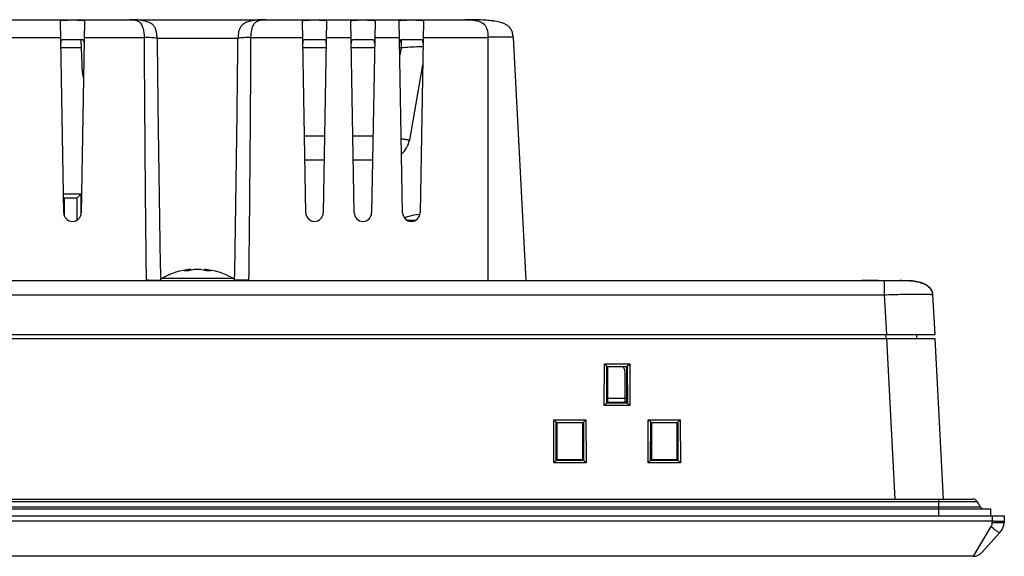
# Model space of a CAD drawing. Header units: millimetres. Extents: x 0 to 2577, y 0 to 841.
# Tile 52 of 68: x 1870 to 1992, y 692 to 758. Entities that reach past the tile are written whole.
import ezdxf

# ---------------------------------------------------------------- set-up
doc = ezdxf.new("R2010")
doc.units = ezdxf.units.MM
doc.layers.add('11_COMPONENTS', color=7, linetype='Continuous')

msp = doc.modelspace()

# ---------------------------------------------------------------- linework, layer by layer
at = {"layer": '11_COMPONENTS', "color": 7, "linetype": 'Continuous'}
for p, q in [((1738.814, 758.129), (1925.074, 758.129)), ((1875.362, 734.193), (1874.947, 757.984)), ((1877.942, 757.984), (1877.526, 734.193)), ((1905.362, 734.193), (1904.947, 757.984)), ((1907.942, 757.984), (1907.526, 734.193)), ((1911.362, 734.193), (1910.947, 757.984)), ((1913.942, 757.984), (1913.526, 734.193)), ((1917.362, 734.193), (1916.947, 757.984)), ((1919.942, 757.984), (1919.526, 734.193)), ((1867.019, 755.943), (1874.982, 755.943)), ((1877.652, 755.629), (1875.237, 755.629)), ((1877.674, 751.542), (1877.531, 755.629)), ((1877.906, 755.943), (1885.321, 755.943)), ((1886.932, 755.838), (1896.956, 755.838)), ((1898.567, 755.943), (1904.982, 755.943)), ((1907.652, 755.629), (1905.237, 755.629)), ((1907.906, 755.943), (1910.982, 755.943)), ((1913.652, 755.629), (1911.237, 755.629)), ((1913.906, 755.943), (1916.982, 755.943)), ((1917.182, 755.625), (1917.182, 754.646)), ((1919.652, 755.629), (1917.237, 755.629)), ((1919.906, 755.943), (1927.944, 755.943)), ((1927.944, 755.943), (1927.944, 725.829)), ((1931.066, 755.943), (1932.644, 725.829)), ((1877.566, 754.646), (1875.005, 754.646)), ((1907.883, 754.646), (1905.005, 754.646)), ((1913.883, 754.646), (1911.005, 754.646)), ((1917.182, 754.646), (1917.005, 754.646)), ((1917.182, 754.646), (1917.021, 753.735)), ((1919.846, 752.536), (1918.202, 743.208)), ((1877.829, 751.542), (1877.674, 751.542)), ((1907.692, 743.677), (1905.196, 743.677)), ((1913.692, 743.677), (1911.196, 743.677)), ((1907.64, 740.729), (1905.248, 740.729)), ((1913.64, 740.729), (1911.248, 740.729)), ((1877.484, 736.509), (1875.321, 736.509)), ((1875.328, 736.125), (1875.452, 736.001)), ((1876.976, 736.001), (1875.452, 736.001)), ((1875.452, 733.779), (1875.452, 736.001)), ((1876.976, 736.001), (1877.484, 736.509)), ((1876.976, 736.001), (1876.976, 733.269)), ((1877.484, 736.509), (1877.484, 733.914)), ((1877.55, 735.559), (1877.484, 735.559)), ((1877.484, 734.919), (1877.539, 734.919)), ((1918.114, 733.722), (1918.114, 733.744)), ((1919.436, 733.778), (1919.436, 733.986)), ((1917.882, 733.287), (1919.006, 733.287)), ((1891.099, 727.187), (1891.099, 727.189)), ((1891.099, 727.187), (1891.109, 727.072)), ((1892.789, 727.187), (1892.779, 727.072)), ((1892.789, 727.189), (1892.789, 727.187)), ((1689.599, 725.829), (1979.066, 725.829)), ((1887.55, 726.083), (1896.338, 726.083)), ((1977.466, 725.785), (1977.067, 725.784)), ((1977.068, 725.782), (1977.067, 725.784)), ((1977.068, 725.782), (1977.068, 724.038)), ((1977.831, 725.786), (1977.466, 725.785)), ((1978.186, 725.785), (1977.831, 725.786)), ((1978.529, 725.784), (1978.186, 725.785)), ((1978.859, 725.783), (1978.529, 725.784)), ((1979.173, 725.78), (1978.859, 725.783)), ((1980.692, 725.73), (1980.636, 725.736)), ((1980.691, 725.73), (1980.692, 725.73)), ((1980.692, 725.73), (1980.692, 725.73)), ((1980.821, 725.711), (1980.692, 725.73)), ((1686.82, 724.038), (1977.068, 724.038)), ((1977.068, 724.038), (1977.326, 719.129)), ((1983.06, 724.038), (1983.059, 724.056)), ((1983.06, 724.038), (1983.317, 719.129)), ((1680.571, 719.129), (1983.317, 719.129)), ((1977.244, 719.129), (1977.244, 718.629)), ((1981.079, 719.129), (1981.07, 718.629)), ((1680.545, 718.629), (1983.344, 718.629)), ((1977.352, 718.629), (1978.395, 698.729)), ((1983.344, 718.629), (1984.386, 698.729)), ((1942.357, 710.321), (1942.37, 715.488)), ((1942.37, 715.488), (1945.518, 715.488)), ((1942.68, 715.183), (1942.37, 715.488)), ((1945.208, 715.183), (1945.518, 715.488)), ((1945.518, 715.488), (1945.531, 710.321)), ((1942.669, 710.616), (1942.68, 715.183)), ((1942.68, 715.161), (1942.68, 715.183)), ((1942.68, 715.161), (1945.208, 715.161)), ((1942.744, 715.129), (1942.68, 715.161)), ((1945.144, 715.129), (1942.744, 715.129)), ((1942.744, 715.129), (1942.744, 710.729)), ((1944.944, 710.729), (1944.944, 714.229)), ((1945.144, 715.129), (1945.208, 715.161)), ((1945.144, 710.729), (1945.144, 715.129)), ((1945.208, 715.183), (1945.22, 710.616)), ((1945.208, 715.183), (1945.208, 715.161)), ((1942.646, 710.615), (1942.357, 710.321)), ((1945.531, 710.321), (1942.357, 710.321)), ((1942.669, 710.616), (1942.646, 710.615)), ((1945.242, 710.615), (1942.646, 710.615)), ((1942.744, 710.729), (1942.669, 710.616)), ((1942.744, 711.229), (1944.944, 711.229)), ((1942.744, 710.729), (1945.144, 710.729)), ((1945.144, 711.229), (1944.944, 711.229)), ((1945.144, 710.729), (1945.22, 710.616)), ((1945.242, 710.615), (1945.22, 710.616)), ((1945.242, 710.615), (1945.531, 710.321)), ((1936.09, 703.195), (1936.103, 708.556)), ((1936.103, 708.556), (1940.085, 708.556)), ((1936.413, 708.256), (1936.103, 708.556)), ((1936.401, 703.49), (1936.413, 708.256)), ((1936.414, 708.229), (1936.413, 708.256)), ((1936.414, 708.229), (1939.774, 708.229)), ((1936.494, 708.229), (1936.494, 703.629)), ((1939.694, 703.629), (1939.694, 708.229)), ((1939.775, 708.256), (1939.774, 708.229)), ((1940.085, 708.556), (1939.775, 708.256)), ((1939.775, 708.256), (1939.787, 703.49)), ((1940.085, 708.556), (1940.098, 703.195)), ((1947.79, 703.195), (1947.803, 708.556)), ((1947.803, 708.556), (1951.785, 708.556)), ((1948.113, 708.256), (1947.803, 708.556)), ((1948.101, 703.49), (1948.113, 708.256)), ((1948.114, 708.229), (1948.113, 708.256)), ((1948.114, 708.229), (1951.474, 708.229)), ((1948.194, 708.229), (1948.194, 703.629)), ((1951.394, 703.629), (1951.394, 708.229)), ((1951.475, 708.256), (1951.474, 708.229)), ((1951.785, 708.556), (1951.475, 708.256)), ((1951.475, 708.256), (1951.487, 703.49)), ((1951.785, 708.556), (1951.798, 703.195)), ((1936.379, 703.489), (1936.09, 703.195)), ((1940.098, 703.195), (1936.09, 703.195)), ((1936.401, 703.49), (1936.379, 703.489)), ((1939.809, 703.489), (1936.379, 703.489)), ((1936.494, 703.629), (1936.401, 703.49)), ((1936.494, 703.629), (1939.694, 703.629)), ((1939.694, 703.629), (1939.787, 703.49)), ((1939.809, 703.489), (1939.787, 703.49)), ((1939.809, 703.489), (1940.098, 703.195)), ((1948.079, 703.489), (1947.79, 703.195)), ((1951.798, 703.195), (1947.79, 703.195)), ((1948.101, 703.49), (1948.079, 703.489)), ((1951.509, 703.489), (1948.079, 703.489)), ((1948.194, 703.629), (1948.101, 703.49)), ((1948.194, 703.629), (1951.394, 703.629)), ((1951.394, 703.629), (1951.487, 703.49)), ((1951.509, 703.489), (1951.487, 703.49)), ((1951.509, 703.489), (1951.798, 703.195)), ((1675.324, 698.429), (1988.564, 698.429)), ((1675.844, 698.729), (1988.044, 698.729)), ((1983.844, 696.629), (1983.844, 698.729)), ((1988.564, 698.429), (1988.939, 697.779)), ((1673.644, 697.529), (1990.244, 697.529)), ((1674.949, 697.779), (1988.939, 697.779)), ((1990.244, 697.529), (1990.244, 696.629)), ((1671.944, 696.629), (1991.944, 696.629)), ((1990.422, 695.972), (1673.466, 695.972)), ((1990.422, 695.972), (1990.418, 695.788)), ((1990.445, 696.629), (1990.422, 695.972)), ((1991.944, 696.629), (1991.917, 695.85)), ((1990.291, 695.315), (1988.098, 691.629)), ((1991.41, 694.587), (1989.217, 692.13)), ((1988.098, 691.629), (1675.79, 691.629))]:
    msp.add_line(p, q, dxfattribs=at)
for points in [[(1974.915, 725.82), (1974.754, 725.824), (1974.597, 725.826), (1974.446, 725.828), (1974.3, 725.829)], [(1975.779, 725.799), (1975.424, 725.808), (1975.251, 725.812), (1974.915, 725.82)], [(1977.067, 725.784), (1976.878, 725.784), (1976.694, 725.785), (1976.51, 725.786), (1976.326, 725.789), (1976.142, 725.791), (1975.96, 725.795), (1975.779, 725.799)], [(1980.636, 725.736), (1980.567, 725.743), (1980.49, 725.748), (1980.406, 725.753), (1980.315, 725.757), (1980.216, 725.761), (1980.108, 725.764), (1979.993, 725.767), (1979.872, 725.77), (1979.743, 725.772), (1979.609, 725.775), (1979.468, 725.777), (1979.173, 725.78)], [(1983.059, 724.056), (1983.048, 724.17), (1983.027, 724.284), (1982.998, 724.397), (1982.958, 724.508), (1982.909, 724.615), (1982.849, 724.718), (1982.78, 724.817), (1982.701, 724.91), (1982.613, 724.999), (1982.517, 725.082), (1982.415, 725.158), (1982.306, 725.229), (1982.191, 725.295), (1982.072, 725.355), (1981.947, 725.411), (1981.818, 725.462), (1981.685, 725.508), (1981.549, 725.551), (1981.409, 725.59), (1981.267, 725.625), (1981.121, 725.656), (1980.973, 725.685), (1980.821, 725.711)], [(1982.701, 724.91), (1982.613, 724.999), (1982.517, 725.082), (1982.415, 725.158), (1982.306, 725.229), (1982.191, 725.295), (1982.072, 725.355), (1981.947, 725.411), (1981.818, 725.462), (1981.685, 725.508), (1981.549, 725.551), (1981.41, 725.59)]]:
    msp.add_lwpolyline(points, dxfattribs=at)
for centre, radius, start, end in [((1883.541, 754.197), 3.932, 86.55871, 89.77124), ((1927.083, 746.849), 11.218, 82.46345, 83.03228), ((1927.168, 747.51), 10.551, 81.63525, 83.05259), ((5949.246, 775.082), 4063.969, 180.269827, 180.694405), ((6200.966, 800.842), 4314.269, 180.597684, 180.995682), ((-2417.157, 800.843), 4314.348, 359.004322, 359.402312), ((-2165.531, 775.083), 4064.143, 359.305605, 359.730165), ((1928.084, 755.805), 2.985, 4.80628, 8.07272), ((1927.597, 755.762), 3.474, 2.9802, 4.83264), ((1880.173, 751.629), 2.5, 182, 199.44872), ((1915.247, 743.729), 3, 311.49839, 350), ((1876.444, 734.211), 1.082, 181, 359), ((1906.444, 734.211), 1.082, 181, 359), ((1912.444, 734.211), 1.082, 181, 359), ((1918.444, 734.211), 1.082, 181, 359), ((1919.944, 728.004), 6.025, 107.68583, 113.01803), ((1919.944, 728.004), 6.004, 94.85821, 107.75125), ((1918.144, 733.649), 0.1, 68.73306, 107.68583), ((1918.153, 733.626), 0.104, 107.67914, 112.45548), ((1919.944, 728.004), 6.004, 94.77711, 107.66853), ((1919.452, 733.887), 0.1, 94.78742, 99.6555), ((1891.944, 718.229), 9, 95.38769, 119.22466), ((1891.633, 722.704), 4.514, 96.78734, 107.97485), ((1890.542, 722.56), 4.449, 89.99758, 93.90387), ((1890.542, 722.503), 4.505, 86.12063, 89.99428), ((1891.944, 718.154), 9.035, 88.64497, 91.35503), ((1891.944, 718.229), 9, 60.77534, 84.61231), ((1892.26, 722.735), 4.483, 71.97716, 83.22863), ((1893.344, 722.491), 4.518, 90.00616, 93.87391), ((1893.344, 722.548), 4.46, 86.10122, 90.00241), ((1886.717, 672.523), 53.319, 91.07159, 91.22769), ((1886.74, 671.318), 54.524, 90.92001, 91.0719), ((1887.794, 725.647), 0.5, 119.22466, 158.64491), ((1896.094, 725.647), 0.5, 21.35509, 60.77534), ((1897.081, 667.484), 58.358, 88.93148, 89.07377), ((1897.027, 664.558), 61.284, 88.79549, 88.93177), ((1979.066, 709.297), 16.532, 89.51867, 90.00157), ((1979.507, 717.268), 8.545, 82.04271, 83.37356), ((1979.503, 717.232), 8.581, 82.51438, 83.29231), ((1979.643, 718.24), 7.563, 80.61575, 81.95164), ((1981.447, 723.954), 1.615, 2.99676, 4.5921), ((1942.944, 714.229), 2, 0, 26.75173), ((1988.044, 698.129), 0.6, 30, 90), ((1989.372, 698.029), 0.5, 210, 270), ((1989.918, 695.919), 2, 318.24834, 358), ((1988.098, 693.129), 1.5, 270, 318.24834)]:
    msp.add_arc(centre, radius, start, end, dxfattribs=at)
for points, knots in [([(1874.947, 757.984), (1874.946, 757.998), (1874.974, 758.018), (1875.013, 758.031), (1875.088, 758.049), (1875.212, 758.063), (1875.483, 758.083), (1875.899, 758.093), (1876.444, 758.098), (1876.989, 758.093), (1877.405, 758.083), (1877.676, 758.063), (1877.8, 758.049), (1877.875, 758.031), (1877.914, 758.018), (1877.942, 757.998), (1877.942, 757.984)], [0, 0, 0, 0, 0.0140482, 0.0264975, 0.0431479, 0.0889987, 0.1504587, 0.3107821, 0.4999987, 0.6892201, 0.84954, 0.9109997, 0.9568521, 0.9735025, 0.9859517, 1, 1, 1, 1]), ([(1886.932, 755.838), (1886.928, 755.99), (1886.911, 756.288), (1886.839, 756.72), (1886.697, 757.105), (1886.429, 757.493), (1885.996, 757.785), (1885.469, 757.958), (1884.973, 758.051), (1884.348, 758.117), (1883.885, 758.128), (1883.579, 758.129)], [0, 0, 0, 0, 0.0961822, 0.1899366, 0.2772695, 0.3548103, 0.4857107, 0.6005315, 0.706144, 0.8054446, 1, 1, 1, 1]), ([(1883.777, 758.122), (1884.077, 758.104), (1885.157, 757.922), (1885.305, 756.63), (1885.321, 755.943)], [0, 0, 0, 0, 0.3042219, 1, 1, 1, 1]), ([(1900.348, 758.129), (1900.038, 758.129), (1899.571, 758.118), (1898.939, 758.054), (1898.44, 757.963), (1897.909, 757.793), (1897.47, 757.503), (1897.196, 757.116), (1897.052, 756.729), (1896.977, 756.293), (1896.961, 755.992), (1896.956, 755.838)], [0, 0, 0, 0, 0.1953167, 0.2945109, 0.3999768, 0.514606, 0.6451484, 0.7224452, 0.8097342, 0.9034024, 1, 1, 1, 1]), ([(1898.567, 755.943), (1898.574, 756.238), (1898.611, 756.661), (1898.736, 757.17), (1898.872, 757.51), (1899.077, 757.792), (1899.361, 757.97), (1899.626, 758.058), (1899.952, 758.117), (1900.193, 758.129), (1900.348, 758.129)], [0, 0, 0, 0, 0.2702978, 0.3861537, 0.4777936, 0.6043388, 0.6974858, 0.779927, 0.8578866, 1, 1, 1, 1]), ([(1904.947, 757.984), (1904.946, 757.998), (1904.974, 758.018), (1905.013, 758.031), (1905.088, 758.049), (1905.212, 758.063), (1905.483, 758.083), (1905.899, 758.093), (1906.444, 758.098), (1906.989, 758.093), (1907.405, 758.083), (1907.676, 758.063), (1907.8, 758.049), (1907.875, 758.031), (1907.914, 758.018), (1907.942, 757.998), (1907.942, 757.984)], [0, 0, 0, 0, 0.0140482, 0.0264975, 0.0431479, 0.0889987, 0.1504587, 0.3107821, 0.4999987, 0.6892201, 0.84954, 0.9109997, 0.9568521, 0.9735025, 0.9859517, 1, 1, 1, 1]), ([(1910.947, 757.984), (1910.946, 757.998), (1910.974, 758.018), (1911.013, 758.031), (1911.088, 758.049), (1911.212, 758.063), (1911.483, 758.083), (1911.899, 758.093), (1912.444, 758.098), (1912.989, 758.093), (1913.405, 758.083), (1913.676, 758.063), (1913.8, 758.049), (1913.875, 758.031), (1913.914, 758.018), (1913.942, 757.998), (1913.942, 757.984)], [0, 0, 0, 0, 0.0140482, 0.0264975, 0.0431479, 0.0889987, 0.1504587, 0.3107821, 0.4999987, 0.6892201, 0.84954, 0.9109997, 0.9568521, 0.9735025, 0.9859517, 1, 1, 1, 1]), ([(1916.947, 757.984), (1916.946, 757.998), (1916.974, 758.018), (1917.013, 758.031), (1917.088, 758.049), (1917.212, 758.063), (1917.483, 758.083), (1917.899, 758.093), (1918.444, 758.098), (1918.989, 758.093), (1919.405, 758.083), (1919.676, 758.063), (1919.8, 758.049), (1919.875, 758.031), (1919.914, 758.018), (1919.942, 757.998), (1919.942, 757.984)], [0, 0, 0, 0, 0.0140482, 0.0264975, 0.0431479, 0.0889987, 0.1504587, 0.3107821, 0.4999987, 0.6892201, 0.84954, 0.9109997, 0.9568521, 0.9735025, 0.9859517, 1, 1, 1, 1]), ([(1931.066, 755.943), (1931.058, 756.103), (1931.02, 756.42), (1930.868, 756.87), (1930.592, 757.245), (1930.228, 757.511), (1929.827, 757.693), (1929.271, 757.858), (1928.56, 757.98), (1927.699, 758.061), (1926.833, 758.104), (1925.957, 758.126), (1925.37, 758.129), (1925.074, 758.129)], [0, 0, 0, 0, 0.0679873, 0.1344736, 0.1990593, 0.2618074, 0.3235042, 0.3849329, 0.5069937, 0.6289231, 0.7512065, 0.8744661, 1, 1, 1, 1]), ([(1925.074, 758.129), (1925.331, 758.129), (1925.728, 758.116), (1926.265, 758.06), (1926.692, 757.979), (1927.047, 757.853), (1927.323, 757.685), (1927.625, 757.404), (1927.836, 756.952), (1927.933, 756.413), (1927.947, 756.102), (1927.944, 755.943)], [0, 0, 0, 0, 0.1820419, 0.2814114, 0.3833909, 0.4895607, 0.5469644, 0.611193, 0.7802828, 0.887042, 1, 1, 1, 1]), ([(1875.237, 755.629), (1875.196, 755.629), (1875.114, 755.62), (1875.023, 755.523), (1874.995, 755.378), (1874.994, 755.271), (1874.995, 755.21)], [0, 0, 0, 0, 0.2205354, 0.4190788, 0.6702319, 1, 1, 1, 1]), ([(1877.893, 755.21), (1877.894, 755.271), (1877.893, 755.378), (1877.866, 755.523), (1877.774, 755.62), (1877.692, 755.629), (1877.652, 755.629)], [0, 0, 0, 0, 0.3296415, 0.580782, 0.7793382, 1, 1, 1, 1]), ([(1886.932, 755.838), (1886.697, 755.869), (1886.16, 755.909), (1885.622, 755.933), (1885.321, 755.943)], [0, 0, 0, 0, 0.4405206, 1, 1, 1, 1]), ([(1898.567, 755.943), (1898.266, 755.933), (1897.729, 755.909), (1897.191, 755.869), (1896.956, 755.838)], [0, 0, 0, 0, 0.5594928, 1, 1, 1, 1]), ([(1905.237, 755.629), (1905.196, 755.629), (1905.114, 755.62), (1905.023, 755.523), (1904.995, 755.378), (1904.994, 755.271), (1904.995, 755.21)], [0, 0, 0, 0, 0.2205354, 0.4190788, 0.6702319, 1, 1, 1, 1]), ([(1907.893, 755.21), (1907.894, 755.271), (1907.893, 755.378), (1907.866, 755.523), (1907.774, 755.62), (1907.692, 755.629), (1907.652, 755.629)], [0, 0, 0, 0, 0.3296415, 0.580782, 0.7793382, 1, 1, 1, 1]), ([(1911.237, 755.629), (1911.196, 755.629), (1911.114, 755.62), (1911.023, 755.523), (1910.995, 755.378), (1910.994, 755.271), (1910.995, 755.21)], [0, 0, 0, 0, 0.2205354, 0.4190788, 0.6702319, 1, 1, 1, 1]), ([(1913.893, 755.21), (1913.894, 755.271), (1913.893, 755.378), (1913.866, 755.523), (1913.774, 755.62), (1913.692, 755.629), (1913.652, 755.629)], [0, 0, 0, 0, 0.3296415, 0.580782, 0.7793382, 1, 1, 1, 1]), ([(1917.237, 755.629), (1917.196, 755.629), (1917.114, 755.62), (1917.023, 755.523), (1916.995, 755.378), (1916.994, 755.271), (1916.995, 755.21)], [0, 0, 0, 0, 0.2205354, 0.4190788, 0.6702319, 1, 1, 1, 1]), ([(1919.893, 755.21), (1919.894, 755.271), (1919.893, 755.378), (1919.866, 755.523), (1919.774, 755.62), (1919.692, 755.629), (1919.652, 755.629)], [0, 0, 0, 0, 0.3296415, 0.580782, 0.7793382, 1, 1, 1, 1]), ([(1931.066, 755.943), (1931.066, 755.945), (1931.059, 755.947), (1931.041, 755.951), (1930.995, 755.955), (1930.921, 755.959), (1930.818, 755.962), (1930.687, 755.964), (1930.53, 755.966), (1930.348, 755.967), (1930.061, 755.967), (1929.655, 755.966), (1929.123, 755.962), (1928.545, 755.955), (1928.147, 755.947), (1927.944, 755.943)], [0, 0, 0, 0, 0.0016239, 0.0054169, 0.0200003, 0.0438969, 0.0769579, 0.1189533, 0.1694152, 0.2278153, 0.2936243, 0.4450193, 0.6177062, 0.8052024, 1, 1, 1, 1]), ([(1919.887, 754.79), (1919.724, 754.783), (1918.822, 754.738), (1917.92, 754.688), (1917.182, 754.646)], [0, 0, 0, 0, 0.1804516, 1, 1, 1, 1]), ([(1918.202, 743.208), (1918.201, 743.206), (1918.193, 743.206), (1918.182, 743.205), (1918.16, 743.207), (1918.117, 743.21), (1918.041, 743.219), (1917.928, 743.234), (1917.785, 743.255), (1917.614, 743.28), (1917.417, 743.311), (1917.277, 743.333), (1917.202, 743.345)], [0, 0, 0, 0, 0.0049424, 0.0176372, 0.0384363, 0.0673609, 0.1493235, 0.2626533, 0.4061404, 0.5781792, 0.7768705, 1, 1, 1, 1]), ([(1919.499, 733.975), (1919.495, 733.977), (1919.478, 733.986), (1919.458, 733.988), (1919.444, 733.987)], [0, 0, 0, 0, 0.2594195, 1, 1, 1, 1]), ([(1891.73, 727.187), (1891.656, 727.178), (1891.358, 727.136), (1891.063, 727.065), (1890.847, 726.998)], [0, 0, 0, 0, 0.2473896, 1, 1, 1, 1]), ([(1893.039, 726.998), (1892.966, 727.021), (1892.677, 727.104), (1892.38, 727.161), (1892.157, 727.187)], [0, 0, 0, 0, 0.2531316, 1, 1, 1, 1]), ([(1885.865, 725.834), (1886.149, 725.839), (1886.637, 725.843), (1887.126, 725.839), (1887.33, 725.83)], [0, 0, 0, 0, 0.5821305, 1, 1, 1, 1]), ([(1898.024, 725.834), (1897.74, 725.839), (1897.251, 725.843), (1896.762, 725.839), (1896.558, 725.83)], [0, 0, 0, 0, 0.5821339, 1, 1, 1, 1]), ([(1977.068, 725.782), (1976.563, 725.781), (1975.633, 725.797), (1974.704, 725.829), (1974.281, 725.829)], [0, 0, 0, 0, 0.5440466, 1, 1, 1, 1]), ([(1980.611, 725.738), (1980.443, 725.753), (1980.002, 725.766), (1979.212, 725.78), (1978.2, 725.785), (1977.46, 725.784), (1977.068, 725.782)], [0, 0, 0, 0, 0.1429848, 0.3732506, 0.6685458, 1, 1, 1, 1]), ([(1979.066, 725.829), (1979.055, 725.829), (1979.012, 725.825), (1978.971, 725.803), (1978.946, 725.782)], [0, 0, 0, 0, 0.2378869, 1, 1, 1, 1]), ([(1979.066, 725.829), (1979.216, 725.829), (1979.692, 725.823), (1980.169, 725.793), (1980.493, 725.755)], [0, 0, 0, 0, 0.3149226, 1, 1, 1, 1]), ([(1980.692, 725.73), (1980.686, 725.731), (1980.659, 725.734), (1980.632, 725.737), (1980.611, 725.738)], [0, 0, 0, 0, 0.2150645, 1, 1, 1, 1]), ([(1980.876, 725.702), (1981.117, 725.662), (1981.597, 725.557), (1982.283, 725.288), (1982.772, 724.888), (1982.999, 724.448), (1983.047, 724.205), (1983.057, 724.083)], [0, 0, 0, 0, 0.2505082, 0.5007238, 0.7497356, 0.8748278, 1, 1, 1, 1]), ([(1977.068, 724.038), (1977.457, 724.052), (1978.22, 724.076), (1979.328, 724.103), (1980.351, 724.12), (1981.13, 724.126), (1981.682, 724.124), (1982.031, 724.12), (1982.333, 724.113), (1982.584, 724.104), (1982.782, 724.092), (1982.924, 724.079), (1983.01, 724.064), (1983.049, 724.052), (1983.06, 724.043), (1983.06, 724.038)], [0, 0, 0, 0, 0.1944408, 0.3815517, 0.5540554, 0.7053932, 0.7711787, 0.8295557, 0.880002, 0.9219985, 0.9550916, 0.9790791, 0.9938748, 0.9978939, 1, 1, 1, 1]), ([(1991.917, 695.85), (1991.916, 695.837), (1991.864, 695.82), (1991.789, 695.807), (1991.645, 695.793), (1991.464, 695.783), (1991.239, 695.777), (1990.886, 695.776), (1990.609, 695.782), (1990.418, 695.788)], [0, 0, 0, 0, 0.0240211, 0.0821319, 0.1746073, 0.2983666, 0.448847, 0.6203807, 1, 1, 1, 1]), ([(1991.921, 695.972), (1991.921, 695.969), (1991.908, 695.965), (1991.889, 695.962), (1991.851, 695.958), (1991.802, 695.956), (1991.739, 695.953), (1991.631, 695.951), (1991.468, 695.95), (1991.244, 695.952), (1990.988, 695.956), (1990.711, 695.963), (1990.519, 695.969), (1990.422, 695.972)], [0, 0, 0, 0, 0.0058937, 0.0206445, 0.0446611, 0.0777893, 0.1197573, 0.1701629, 0.2943289, 0.4455641, 0.6180861, 0.8052889, 1, 1, 1, 1]), ([(1991.41, 694.587), (1991.4, 694.577), (1991.352, 694.573), (1991.227, 694.622), (1990.995, 694.76), (1990.665, 695.002), (1990.422, 695.202), (1990.291, 695.315)], [0, 0, 0, 0, 0.0325821, 0.0923635, 0.3036893, 0.6191704, 1, 1, 1, 1])]:
    msp.add_open_spline(points, degree=3, knots=knots, dxfattribs=at)
msp.add_open_spline([(1990.418, 695.788), (1990.414, 695.625), (1990.375, 695.455), (1990.291, 695.315)], degree=3, dxfattribs=at)

doc.saveas('drawing.dxf')
